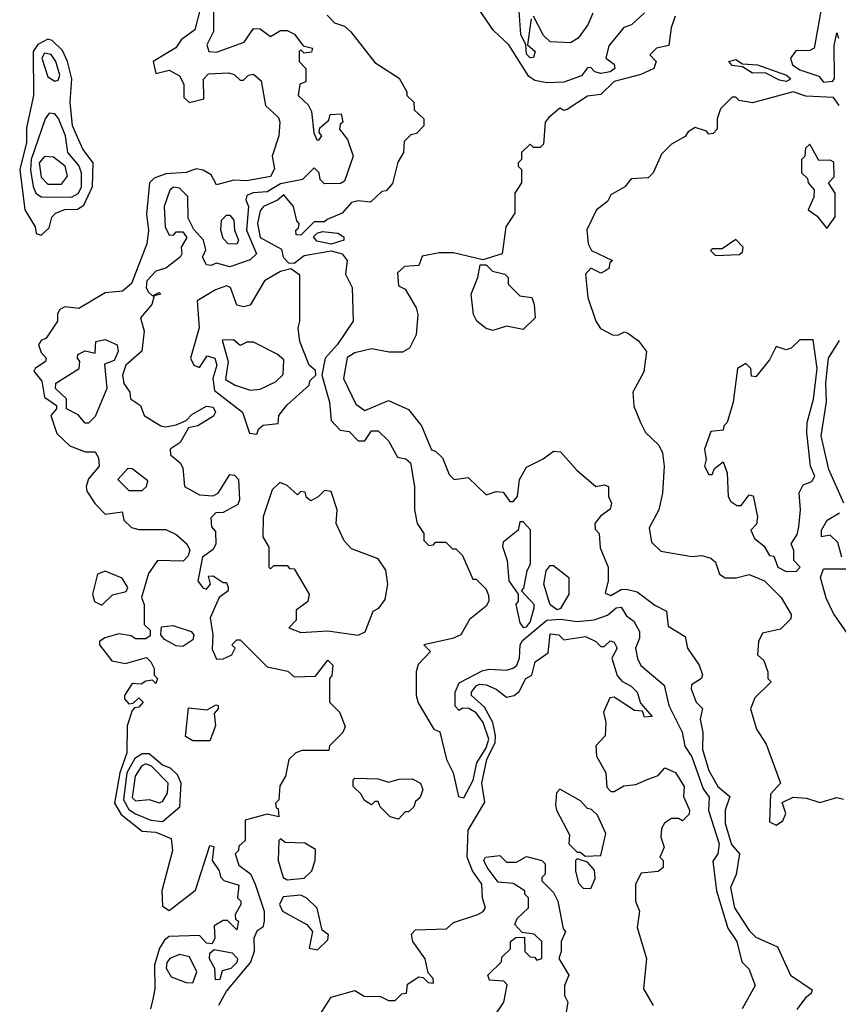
# Model space of a CAD drawing. Extents: x 2668140 to 2765664, y 823621 to 955240.
# Tile 152 of 256: x 2672991 to 2675419, y 886039 to 888959. Entities that reach past the tile are written whole.
import ezdxf

# ---------------------------------------------------------------- set-up
doc = ezdxf.new("R2010")
doc.units = 0

msp = doc.modelspace()

# ---------------------------------------------------------------- linework, layer by layer
at = {"layer": '0CON02XD'}
for points in [[(2673528, 888995), (2673510.7, 888929.3), (2673470.3, 888899.7), (2673454, 888876), (2673387.5, 888835), (2673395, 888800), (2673435, 888810), (2673465, 888792.5), (2673478.3, 888768.3), (2673478.3, 888728.3), (2673495, 888713.3), (2673537.5, 888725), (2673536.7, 888783.3), (2673551.2, 888798.8), (2673611.7, 888801.7), (2673627, 888797), (2673645, 888780), (2673655, 888780), (2673670, 888795), (2673685, 888797.5), (2673707.7, 888777.7), (2673720, 888705), (2673758.8, 888668.8), (2673763.3, 888655), (2673760, 888615), (2673740, 888555), (2673747, 888517), (2673735, 888493.8), (2673665, 888481.4), (2673626.4, 888483.6), (2673575, 888470), (2673559.3, 888499.3), (2673535, 888513.3), (2673515, 888516.7), (2673485, 888506.2)], [(2673566.2, 888995), (2673566.1, 888923.9), (2673546.7, 888885), (2673552.5, 888865), (2673575, 888863.3), (2673657.5, 888892.5), (2673685, 888933.3), (2673705, 888932.5), (2673735, 888910), (2673765, 888927.5), (2673785, 888927.5), (2673806.4, 888916.4), (2673831.7, 888881.7), (2673860, 888875), (2673857, 888863), (2673835, 888860), (2673825, 888870), (2673820, 888865), (2673820, 888835), (2673840, 888815), (2673840, 888775), (2673821.7, 888768.3), (2673817.5, 888735), (2673846.7, 888706.7), (2673857, 888687), (2673863.6, 888623.6), (2673873, 888603), (2673878.3, 888601.7), (2673887.5, 888615), (2673880, 888625), (2673881.7, 888638.3), (2673908.3, 888661.7), (2673911.7, 888678.3), (2673945, 888680)], [(2674845, 888980), (2674806.1, 888943.9), (2674783.6, 888936.4), (2674738.3, 888881.7), (2674730, 888845), (2674755, 888827.5), (2674756.7, 888815), (2674742.5, 888805), (2674715, 888800), (2674697.5, 888805), (2674685, 888817.5), (2674675, 888816.7), (2674657.5, 888792.5), (2674605, 888774.2), (2674555, 888771.9), (2674519.1, 888779.1), (2674501.3, 888791.3), (2674442.5, 888885), (2674397, 888927), (2674355, 888987.5)], [(2674508.3, 888961.7), (2674497.5, 888885), (2674520, 888865), (2674515, 888847.5), (2674505, 888846.7), (2674495, 888857.5), (2674492.5, 888885), (2674477.5, 888915), (2674472.5, 888985)], [(2675368, 888985), (2675347.5, 888875), (2675335, 888867.5), (2675293, 888867), (2675277.5, 888845), (2675283.3, 888825), (2675305, 888810.8), (2675361.4, 888791.4), (2675375, 888774.3), (2675402.7, 888777.3), (2675408, 888785), (2675407, 888883), (2675415, 888920), (2675420, 888905)], [(2673903, 888973), (2673925, 888950), (2673955, 888940), (2673973, 888923), (2674045, 888832.5), (2674116.4, 888786.4), (2674140, 888745), (2674140, 888735), (2674160, 888715), (2674161.7, 888691.7), (2674190, 888665), (2674190, 888645), (2674168.3, 888621.7), (2674151.7, 888618.3), (2674131.7, 888598.3), (2674130, 888565), (2674113, 888537), (2674097, 888473), (2674078.3, 888451.7), (2674065, 888450), (2674031.7, 888418.3), (2673995, 888422.5), (2673975, 888417.5), (2673947.5, 888385), (2673903.3, 888366.7), (2673895, 888360), (2673865, 888360), (2673825, 888320), (2673811.7, 888321.7), (2673810, 888335), (2673818.3, 888341.7), (2673820, 888355), (2673813, 888363), (2673803.8, 888405), (2673775, 888440), (2673755.9, 888424.1), (2673714.3, 888405.7), (2673705, 888392.5), (2673696.2, 888355), (2673705, 888313.3), (2673768.3, 888278.3), (2673772.5, 888255), (2673788.3, 888238.3), (2673805, 888237.5), (2673835, 888260), (2673915, 888273.8), (2673947.5, 888265), (2673962.5, 888245), (2673957.5, 888205), (2673977.5, 888165), (2673980, 888065), (2673932.5, 887995), (2673897.5, 887955), (2673887.5, 887905), (2673910, 887825), (2673915, 887770), (2673941.7, 887741.7), (2673968.3, 887738.3), (2673995, 887710), (2674015, 887710), (2674035, 887740), (2674055, 887740), (2674085, 887710), (2674111.7, 887661.7), (2674137, 887657), (2674150, 887645), (2674162.5, 887575), (2674162.5, 887505), (2674170, 887465), (2674190, 887435), (2674190, 887415), (2674205, 887400), (2674218.3, 887401.7), (2674225, 887410), (2674255, 887410), (2674275, 887390), (2674285, 887390), (2674305, 887370), (2674335, 887300), (2674345, 887300), (2674375, 887270), (2674381.7, 887251.7), (2674382.5, 887235), (2674375, 887220), (2674325, 887180), (2674300, 887135), (2674275, 887123.8), (2674190, 887105), (2674210, 887085), (2674173, 887047), (2674167.5, 887025), (2674167.5, 886955), (2674173, 886933), (2674207.5, 886875), (2674220, 886855), (2674237, 886847), (2674257.5, 886765), (2674276.7, 886725), (2674292.5, 886655), (2674308.3, 886651.7), (2674336.8, 886703.2), (2674347.1, 886755), (2674375, 886800), (2674382.5, 886825), (2674365.7, 886875), (2674345, 886903.8), (2674323.6, 886916.4), (2674305, 886917.5), (2674295, 886910), (2674283, 886923), (2674283.3, 886965), (2674295, 886992.5), (2674365, 887028.8), (2674385, 887033.3), (2674435, 887030), (2674455, 887036.2), (2674465.6, 887044.4), (2674474, 887065), (2674475.8, 887105), (2674482.5, 887117.5), (2674555, 887178), (2674595, 887181.2), (2674645, 887174.2), (2674695, 887179.2), (2674735, 887193.3), (2674760, 887215), (2674775, 887216.7), (2674790.7, 887190.7), (2674812.5, 887175), (2674830, 887145), (2674830, 887125), (2674817.5, 887095), (2674824.1, 887064.1), (2674834.1, 887044.1), (2674902.5, 886985), (2674916.7, 886925), (2674956.4, 886846.4), (2674964.1, 886804.1), (2674985, 886772.5), (2675018.3, 886678.3), (2675036.4, 886653.6), (2675033.9, 886613.9), (2675065.7, 886515), (2675062.5, 886485), (2675047, 886463), (2675058, 886375), (2675092, 886265), (2675118.8, 886225), (2675133.3, 886165), (2675153.6, 886143.6), (2675172.5, 886095), (2675134, 886025)], [(2674935, 888970), (2674923.3, 888935), (2674916.7, 888883.3), (2674880, 888875), (2674860, 888855), (2674878.8, 888835), (2674872.5, 888815), (2674833.4, 888796.6), (2674755, 888776.2), (2674715, 888737.5), (2674675, 888732.5), (2674615, 888692.5), (2674605, 888690), (2674593, 888697), (2674560.7, 888669.3), (2674550, 888655), (2674545, 888590), (2674535, 888580), (2674515, 888580), (2674505, 888590), (2674480, 888565), (2674480, 888545), (2674470, 888535), (2674470, 888525), (2674480, 888515), (2674480, 888475), (2674460, 888445), (2674460, 888385), (2674433.3, 888345), (2674422.5, 888265), (2674365, 888246.7), (2674277.7, 888267.7), (2674235, 888268), (2674185, 888257.5), (2674175, 888230), (2674132.5, 888227.5), (2674111.7, 888208.3), (2674115, 888170), (2674135, 888160), (2674167.5, 888105), (2674172.5, 888085), (2674167.5, 888025), (2674147.5, 887985), (2674127, 887973), (2674087, 887973), (2674035, 887982.9), (2673985, 887971.4), (2673962.5, 887957.5), (2673952, 887895), (2673988.6, 887818.6), (2674015, 887800), (2674085, 887830), (2674145, 887803.3), (2674183.3, 887755), (2674213, 887683), (2674225, 887680), (2674245, 887660), (2674265, 887610), (2674280, 887595), (2674321.7, 887601.7), (2674375, 887550), (2674405, 887560), (2674425, 887557.5), (2674445, 887530), (2674455, 887530), (2674467.5, 887545), (2674473.3, 887595), (2674495, 887632.5), (2674543.6, 887656.4), (2674575, 887680), (2674595, 887677.5), (2674643.6, 887623.6), (2674700, 887575), (2674725, 887580), (2674737.5, 887575), (2674737.5, 887545), (2674746.2, 887525), (2674742.5, 887507.5), (2674713.6, 887486.4), (2674697.5, 887465), (2674698.3, 887448.3), (2674710, 887435), (2674713, 887393), (2674736.7, 887335), (2674736.7, 887295), (2674728.3, 887258.3), (2674745, 887251.2), (2674775, 887268.8), (2674790.3, 887270.3), (2674822.5, 887262.5), (2674875, 887222.5), (2674910, 887205), (2674915, 887160), (2674965, 887130), (2674972.5, 887095), (2675006.7, 887045), (2675016.1, 887016.1), (2675013.3, 887005), (2674983.6, 886986.4), (2674982.5, 886975), (2674997.5, 886935), (2675016.4, 886916.4), (2675010, 886885), (2675018, 886845), (2675016.7, 886795), (2675035, 886732.5), (2675062, 886685), (2675097.5, 886655), (2675084, 886615), (2675084, 886575), (2675102.3, 886512.3), (2675126.7, 886485), (2675116.4, 886423.6), (2675100, 886385), (2675111.2, 886325), (2675155, 886257.5), (2675175, 886237.5), (2675239.3, 886209.3), (2675277.5, 886125), (2675341.7, 886081.7), (2675339.3, 886070.7), (2675322, 886058), (2675296.4, 886023.6)], [(2674691.7, 888978.3), (2674676.1, 888943.9), (2674647.5, 888905), (2674625, 888891.2), (2674565, 888893.3), (2674545, 888912.5), (2674515, 888970)], [(2673055, 888320), (2673078.3, 888341.7), (2673086.4, 888373.6), (2673097.5, 888385), (2673125, 888396), (2673162.3, 888397.7), (2673181.2, 888408.8), (2673207.5, 888465), (2673208.8, 888535), (2673178.8, 888575), (2673148, 888645), (2673141.2, 888715), (2673145.9, 888784.1), (2673132.9, 888835), (2673117.9, 888867.9), (2673087.3, 888897.3), (2673075, 888901.2), (2673045, 888885.8), (2673031.1, 888865), (2673032, 888735), (2673011.7, 888638.3), (2673011.8, 888595), (2672991.2, 888515), (2673006.2, 888395), (2673037.5, 888345), (2673040, 888325), (2673055, 888320)], [(2673095, 888777.5), (2673105, 888780), (2673110, 888795), (2673098.8, 888835), (2673085, 888856.2), (2673065, 888860), (2673056.7, 888845), (2673075, 888790), (2673095, 888777.5)], [(2675265, 888775.8), (2675245, 888780), (2675202.1, 888802.1), (2675165, 888801.2), (2675135, 888820), (2675105, 888823.5), (2675094.4, 888835), (2675115, 888841.4), (2675135, 888828.8), (2675180, 888825), (2675265.8, 888795), (2675278, 888785), (2675275, 888781.2), (2675265, 888775.8)], [(2675421.9, 888705), (2675405, 888728.8), (2675322.7, 888732.7), (2675285, 888745.6), (2675165, 888712.5), (2675125, 888720), (2675115, 888730), (2675105, 888730), (2675070, 888695), (2675060, 888665), (2675060, 888635), (2675048.3, 888621.7), (2675035, 888620), (2675028.3, 888628.3), (2674995, 888640), (2674973.6, 888626.4), (2674965, 888612.5), (2674925, 888590), (2674895, 888560), (2674870, 888505), (2674855, 888490), (2674805, 888487.5), (2674786.4, 888463.6), (2674745, 888440), (2674735, 888420), (2674702.5, 888395), (2674673.6, 888336.4), (2674677.5, 888295), (2674687.5, 888275), (2674750, 888245), (2674741.7, 888238.3), (2674738.3, 888221.7), (2674727, 888213), (2674715, 888207.5), (2674685, 888222.5), (2674670, 888205), (2674676.7, 888135), (2674700, 888065), (2674713.6, 888043.6), (2674750, 888025), (2674765, 888023.3), (2674785, 888033.3), (2674795, 888030), (2674826.4, 888006.4), (2674850, 887975), (2674842.5, 887915), (2674810, 887855), (2674813, 887813), (2674832.5, 887765), (2674847.5, 887735), (2674887, 887697), (2674897.5, 887675), (2674902.5, 887635), (2674897.5, 887555), (2674887.5, 887505), (2674858.3, 887451.7), (2674865, 887410), (2674893, 887383), (2674985, 887367.5), (2675015, 887370), (2675041.7, 887361.7), (2675055, 887350), (2675066.7, 887315), (2675084.2, 887304.2), (2675116.1, 887303.9), (2675155, 887313.3), (2675200, 887295), (2675250, 887245), (2675280, 887195), (2675278.3, 887181.7), (2675248.3, 887151.7), (2675195, 887140), (2675182.5, 887115), (2675180, 887075), (2675198.3, 887058.3), (2675210, 887025), (2675210, 887005), (2675220, 886995), (2675171.7, 886948.3), (2675158.8, 886915), (2675176.7, 886855), (2675205, 886810), (2675247.5, 886695), (2675218.3, 886661.7), (2675215, 886580), (2675235, 886570), (2675255, 886582.5), (2675263.3, 886605), (2675253, 886637), (2675285, 886653.3), (2675325, 886650), (2675365, 886637.5), (2675415, 886652.5), (2675435, 886647.5)], [(2673145, 888432.5), (2673165, 888443.8), (2673175, 888462.5), (2673174.3, 888505), (2673166.9, 888526.9), (2673134.2, 888565), (2673127.5, 888615), (2673105.9, 888665.9), (2673095, 888680), (2673078.3, 888681.7), (2673066.7, 888665), (2673025.6, 888545), (2673023.2, 888513.2), (2673030.8, 888465), (2673038.8, 888445), (2673055, 888433.8), (2673145, 888432.5)], [(2673945, 888680), (2673950, 888655), (2673941.7, 888648.3), (2673940, 888635), (2673963.6, 888603.6), (2673980, 888555), (2673955, 888480), (2673943, 888473), (2673895, 888472.5), (2673882.5, 888485), (2673880, 888505), (2673865, 888520), (2673830, 888485), (2673765, 888472.9), (2673725, 888449.2), (2673683.9, 888446.1), (2673665, 888437.5), (2673662.5, 888425), (2673670, 888405), (2673664.3, 888335), (2673693.8, 888265), (2673675, 888247.5), (2673615, 888226.2), (2673575, 888237.5), (2673559.3, 888230.7), (2673545, 888232.5), (2673533.8, 888255), (2673543, 888277), (2673536.2, 888305), (2673507.5, 888337.5), (2673490.7, 888370.7), (2673490, 888435), (2673465, 888460), (2673447, 888463), (2673436.4, 888453.6), (2673420, 888405), (2673422.5, 888345), (2673435, 888320), (2673448.3, 888321.7), (2673455, 888330), (2673475, 888330), (2673487, 888313), (2673470, 888285), (2673472.5, 888265), (2673467.5, 888255), (2673425, 888222.5), (2673395, 888213.3), (2673368.8, 888185), (2673366.2, 888165), (2673372.3, 888152.3), (2673385, 888140), (2673405, 888150), (2673410, 888145), (2673390, 888140), (2673383.3, 888115), (2673350, 888075), (2673360, 888035), (2673354, 887976), (2673306.2, 887935), (2673296, 887905), (2673300.5, 887880.5), (2673317.5, 887855), (2673320, 887835), (2673350, 887815), (2673360, 887785), (2673410, 887755), (2673425, 887751.2), (2673455, 887757.5), (2673485, 887770), (2673501.7, 887788.3), (2673545, 887812.5), (2673565, 887810), (2673572.5, 887795), (2673566.4, 887783.6), (2673520, 887755), (2673491.7, 887748.3), (2673467.5, 887705), (2673437.5, 887685), (2673438.3, 887668.3), (2673467.5, 887645), (2673475, 887630), (2673480, 887575), (2673525, 887550), (2673565, 887547.5), (2673580, 887555), (2673615, 887610), (2673628.3, 887608.3), (2673640, 887595), (2673643.3, 887535), (2673638.3, 887521.7), (2673595, 887497.5), (2673573, 887497), (2673558.3, 887481.7), (2673560, 887455), (2673571.7, 887441.7), (2673573.3, 887405), (2673565, 887387.5), (2673533.8, 887365), (2673520, 887295), (2673534.2, 887274.2), (2673545, 887270), (2673557.5, 887285), (2673551.7, 887308.3), (2673565, 887310), (2673595, 887290), (2673605, 887290), (2673610, 887275), (2673610, 887265), (2673582.5, 887245), (2673556, 887185), (2673564, 887135), (2673561.7, 887091.7), (2673575, 887062.5), (2673595, 887063.3), (2673620, 887075), (2673630, 887095), (2673620, 887105), (2673635, 887120), (2673645, 887120), (2673725, 887040), (2673787, 887027), (2673805, 887010), (2673868.3, 887011.7), (2673905, 887060), (2673920, 887045), (2673917, 887013), (2673910, 887005), (2673910, 886935), (2673940, 886905), (2673957, 886863), (2673950, 886845), (2673910, 886805), (2673908.3, 886791.7), (2673828.3, 886791.7), (2673810, 886785), (2673790, 886765), (2673780, 886715), (2673763, 886687), (2673760, 886645), (2673750, 886635), (2673751.7, 886621.7), (2673758.3, 886618.3), (2673760, 886595), (2673725, 886602.5), (2673660, 886585), (2673660, 886525), (2673641.7, 886508.3), (2673640, 886495), (2673630, 886485), (2673641.7, 886451.7), (2673675.8, 886425.8), (2673690, 886395), (2673716.7, 886315), (2673716.7, 886285), (2673712.5, 886267.5), (2673694.4, 886255.6), (2673686.2, 886235), (2673686.7, 886195), (2673675.8, 886164.2), (2673605, 886078.8), (2673581.4, 886035)], [(2675385, 888340), (2675410, 888375), (2675410, 888445), (2675390, 888475), (2675406.7, 888493.3), (2675406.4, 888536.4), (2675395, 888542.5), (2675361.7, 888541.7), (2675335, 888590), (2675321.7, 888578.3), (2675320, 888555), (2675310, 888545), (2675310, 888505), (2675328.3, 888488.3), (2675330, 888475), (2675347.5, 888455), (2675347, 888433), (2675330, 888395), (2675356.4, 888376.4), (2675385, 888340)], [(2673115, 888471.2), (2673133.3, 888495), (2673126.2, 888525), (2673091.7, 888551.7), (2673065, 888553.8), (2673049.2, 888535), (2673055, 888492.5), (2673075, 888471.2), (2673115, 888471.2)], [(2673485, 888506.2), (2673425, 888502.5), (2673390.3, 888489.7), (2673376.7, 888475), (2673367.7, 888382.3), (2673373.8, 888335), (2673368.8, 888295), (2673323, 888177), (2673295.9, 888154.1), (2673245, 888148.8), (2673167, 888103), (2673125, 888107.5), (2673110.7, 888099.3), (2673103.6, 888086.4), (2673103.3, 888065), (2673070, 888015), (2673055, 888007.5), (2673047.5, 887995), (2673055, 887972.5), (2673070, 887955), (2673067.5, 887945), (2673037.5, 887925), (2673033.6, 887916.4), (2673057, 887887), (2673065, 887840), (2673100, 887815), (2673100, 887805), (2673083.3, 887785), (2673101.7, 887731.7), (2673140, 887695), (2673185, 887677.5), (2673215, 887677.5), (2673225, 887660), (2673226.7, 887635), (2673195, 887597.5), (2673188.8, 887575), (2673190.5, 887560.5), (2673215, 887523.3), (2673245, 887492.5), (2673295, 887500), (2673300, 887475), (2673323, 887453), (2673345, 887447.5), (2673425, 887447.5), (2673455, 887432.5), (2673487.5, 887405), (2673496.1, 887386.1), (2673490.7, 887369.3), (2673476.4, 887353.6), (2673400, 887355), (2673373, 887317), (2673352.5, 887245), (2673360, 887225), (2673360, 887165), (2673378.3, 887148.3), (2673378.3, 887131.7), (2673365, 887122.5), (2673335, 887122.5), (2673321.7, 887131.7), (2673285, 887137.5), (2673243.8, 887126.2), (2673227.5, 887115), (2673227.5, 887105), (2673265, 887057.5), (2673305, 887050), (2673367, 887067), (2673380, 887055), (2673390, 887035), (2673390, 887015), (2673400, 887005), (2673395, 886990), (2673385, 887000), (2673365, 886997.5), (2673351.7, 886988.3), (2673325, 886990), (2673302.5, 886955), (2673302.5, 886945), (2673315, 886930), (2673328.3, 886931.7), (2673345, 886947.5), (2673357.5, 886935), (2673345, 886920), (2673331.7, 886918.3), (2673325, 886910), (2673310, 886865), (2673309.2, 886785), (2673287.8, 886725), (2673272.9, 886635), (2673292, 886602), (2673355, 886552), (2673395, 886549.2), (2673440.7, 886530.7), (2673444.2, 886495), (2673412.5, 886375), (2673415, 886330), (2673435, 886317.5), (2673512.5, 886377.5), (2673555, 886510), (2673567, 886507), (2673562.5, 886465), (2673582.5, 886435), (2673586.4, 886416.4), (2673596.4, 886406.4), (2673641.7, 886391.7), (2673637.5, 886355), (2673646.7, 886345), (2673646.7, 886335), (2673630, 886305), (2673631.7, 886291.7), (2673640, 886285), (2673635, 886260), (2673607.5, 886287.5), (2673595, 886287.5), (2673568.3, 886271.7), (2673570, 886235), (2673561.7, 886218.3), (2673545, 886220), (2673525, 886242.5), (2673435, 886240), (2673421.2, 886228.8), (2673406, 886205), (2673391.4, 886155), (2673392, 886085), (2673385.9, 886054.1), (2673378.8, 886025)], [(2673635, 888293.3), (2673610, 888295), (2673595, 888310), (2673587.5, 888335), (2673590, 888365), (2673605, 888380), (2673615, 888380), (2673626.2, 888365), (2673628.8, 888335), (2673640, 888305), (2673635, 888293.3)], [(2673915, 888293.3), (2673872.3, 888302.3), (2673862.5, 888315), (2673873.8, 888326.2), (2673889.3, 888330.7), (2673935, 888326.2), (2673952.5, 888315), (2673952.5, 888305), (2673915, 888293.3)], [(2675055, 888260), (2675125, 888262.5), (2675135, 888270), (2675136.7, 888285), (2675115, 888307.5), (2675075, 888280), (2675045, 888280), (2675040, 888275), (2675055, 888260)], [(2674395, 888037.5), (2674375, 888043.3), (2674347.5, 888065), (2674337.5, 888085), (2674330, 888145), (2674350, 888195), (2674357.5, 888232.5), (2674375, 888232.5), (2674393.9, 888213.9), (2674430, 888205), (2674440, 888195), (2674440, 888175), (2674475, 888140), (2674510, 888135), (2674517.5, 888115), (2674520, 888075), (2674485, 888040), (2674435, 888050), (2674395, 888037.5)], [(2673695, 887730), (2673700, 887745), (2673713, 887757), (2673758.3, 887761.7), (2673760, 887785), (2673783.6, 887816.4), (2673850, 887875), (2673851.7, 887888.3), (2673870, 887905), (2673868.3, 887918.3), (2673850, 887935), (2673822.5, 888005), (2673817.5, 888045), (2673822.5, 888065), (2673821.7, 888201.7), (2673795, 888220), (2673765, 888212.5), (2673717.5, 888185), (2673675, 888112.5), (2673655, 888107.5), (2673635, 888112.5), (2673616.2, 888165), (2673605, 888170), (2673571.7, 888158.3), (2673517.5, 888125), (2673524, 888045), (2673497.5, 887955), (2673507.5, 887935), (2673525, 887927.5), (2673547.5, 887962.5), (2673570, 887955), (2673576, 887935), (2673563.8, 887895), (2673569.3, 887859.3), (2673652.5, 887795), (2673673, 887733), (2673695, 887730)], [(2673195, 887762.5), (2673185, 887762.5), (2673165, 887787.5), (2673130, 887805), (2673130, 887835), (2673097.5, 887865), (2673098.3, 887881.7), (2673167.5, 887925), (2673170, 887945), (2673162.5, 887955), (2673164.1, 887965.9), (2673185, 887976.7), (2673215, 887970), (2673217.5, 888005), (2673245, 888011.2), (2673280, 887995), (2673283.3, 887975), (2673271.7, 887948.3), (2673242.5, 887937.5), (2673250, 887865), (2673215, 887782.5), (2673195, 887762.5)], [(2673675, 887860), (2673705, 887863.3), (2673750, 887885), (2673773, 887907), (2673775, 887950), (2673755, 887967.5), (2673685, 888002.5), (2673665, 888002.5), (2673645, 887992.5), (2673625, 888010), (2673591.7, 888008.3), (2673610, 887945), (2673601.7, 887891.7), (2673630, 887875), (2673675, 887860)], [(2675265, 887322.5), (2675295, 887323.8), (2675306.7, 887335), (2675287.5, 887355), (2675287.5, 887385), (2675280, 887405), (2675297.3, 887432.7), (2675302, 887455), (2675307.5, 887505), (2675303.6, 887556.4), (2675315, 887580), (2675340.7, 887589.3), (2675350, 887605), (2675336.7, 887635), (2675326.2, 887735), (2675326.7, 887765), (2675345.9, 887834.1), (2675356.2, 887925), (2675345, 888010), (2675305, 888010), (2675280, 887985), (2675265, 887980), (2675235, 887990), (2675215, 887950), (2675175, 887900), (2675161.7, 887901.7), (2675160, 887925), (2675145, 887940), (2675120, 887925), (2675107.5, 887825), (2675090, 887765), (2675080, 887755), (2675078.3, 887741.7), (2675041.7, 887738.3), (2675022.5, 887685), (2675027.5, 887655), (2675022.5, 887635), (2675035, 887610), (2675045, 887610), (2675051.7, 887628.3), (2675078.3, 887648.3), (2675090, 887615), (2675092.5, 887545), (2675100.7, 887530.7), (2675118.3, 887518.3), (2675131.7, 887518.3), (2675155, 887550), (2675167, 887547), (2675180, 887485), (2675177, 887463), (2675160, 887445), (2675170.7, 887420.7), (2675198.3, 887398.3), (2675215, 887370), (2675228.3, 887368.3), (2675240, 887335), (2675265, 887322.5)], [(2675436.2, 887525), (2675391.2, 887625), (2675368.8, 887725), (2675384.1, 887825.9), (2675382.1, 887882.1), (2675390, 887955), (2675422.7, 888007.3)], [(2673355, 887563.3), (2673367.5, 887575), (2673371.7, 887591.7), (2673325, 887627.5), (2673311.7, 887628.3), (2673282.5, 887595), (2673315, 887563.3), (2673355, 887563.3)], [(2673995, 887133.8), (2674016.4, 887143.6), (2674040, 887205), (2674056.4, 887213.6), (2674075, 887240), (2674083.3, 887285), (2674077, 887327), (2674055, 887360), (2673975, 887390), (2673953.9, 887413.9), (2673930, 887465), (2673933.3, 887505), (2673915, 887560), (2673895, 887562.5), (2673876.4, 887543.6), (2673855, 887532.5), (2673841.7, 887541.7), (2673838.3, 887558.3), (2673825, 887560), (2673815, 887550), (2673785, 887577.5), (2673763, 887587), (2673740, 887565), (2673713.3, 887485), (2673712.5, 887425), (2673730, 887395), (2673730, 887335), (2673735, 887330), (2673745, 887340), (2673785, 887340), (2673791.7, 887331.7), (2673805, 887330), (2673850, 887255), (2673846.4, 887233.6), (2673811.7, 887208.3), (2673811.7, 887178.3), (2673790, 887155), (2673825, 887141.4), (2673905, 887146.2), (2673995, 887133.8)], [(2675430, 887365), (2675418.3, 887408.3), (2675395, 887430), (2675370, 887425), (2675370, 887445), (2675386.7, 887475), (2675423, 887497)], [(2674485, 887156.7), (2674495, 887158.8), (2674505, 887172.5), (2674517.5, 887215), (2674517.5, 887225), (2674480, 887265), (2674487, 887273), (2674496.7, 887325), (2674506.2, 887345), (2674506.2, 887446.2), (2674485, 887470), (2674475, 887470), (2674470, 887445), (2674425, 887410), (2674423, 887397), (2674437.5, 887355), (2674442.5, 887295), (2674470, 887255), (2674470, 887235), (2674462.5, 887225), (2674475, 887170), (2674485, 887156.7)], [(2673235, 887222.5), (2673267, 887253), (2673307, 887263), (2673312.5, 887275), (2673295, 887302.5), (2673245, 887323.3), (2673222.5, 887315), (2673207.5, 887255), (2673213.6, 887233.6), (2673235, 887222.5)], [(2674585, 887208.8), (2674565, 887223.8), (2674546.2, 887285), (2674552.5, 887325), (2674565, 887340), (2674575, 887340), (2674620, 887305), (2674620, 887255), (2674595, 887212.5), (2674585, 887208.8)], [(2675463.8, 887113.8), (2675405, 887197.5), (2675383, 887243), (2675366.7, 887305), (2675375, 887330), (2675445, 887330)], [(2673475, 887100), (2673455, 887102.5), (2673420.7, 887120.7), (2673410, 887135), (2673411.7, 887158.3), (2673445, 887162.5), (2673500, 887145), (2673507.5, 887135), (2673505, 887120), (2673475, 887100)], [(2673880, 886005), (2673915, 886060), (2673985, 886080), (2674013, 886063), (2674061.7, 886061.7), (2674085, 886050), (2674105, 886050), (2674125, 886070), (2674138.3, 886071.7), (2674141.7, 886098.3), (2674175, 886120), (2674188.3, 886118.3), (2674203, 886103), (2674218.3, 886101.7), (2674217.5, 886115), (2674202.5, 886132.5), (2674193.6, 886173.6), (2674157.5, 886225), (2674153, 886247), (2674165, 886260), (2674257, 886263), (2674278.3, 886281.7), (2674350, 886305), (2674366.4, 886313.6), (2674372.5, 886325), (2674363.9, 886353.9), (2674362, 886395), (2674334.3, 886434.3), (2674318.8, 886475), (2674321.2, 886555), (2674371.2, 886638.8), (2674361.9, 886695), (2674376.9, 886765), (2674401.9, 886815), (2674402.2, 886835), (2674394.3, 886875), (2674369.7, 886919.7), (2674331.2, 886955), (2674331.2, 886965), (2674345, 886983.3), (2674355, 886988.8), (2674375, 886986.2), (2674405, 886973.3), (2674435, 886950), (2674457.5, 886955), (2674473, 886967), (2674492.5, 887005), (2674510, 887015), (2674520, 887055), (2674558.3, 887081.7), (2674565, 887137.5), (2674590, 887135), (2674605, 887120), (2674669.3, 887129.3), (2674700, 887115), (2674715, 887100), (2674725, 887100), (2674743, 887117), (2674755, 887112.5), (2674763.3, 887095), (2674747.5, 887065), (2674763.8, 887013.8), (2674777, 886997), (2674805, 886982.5), (2674822.5, 886965), (2674832.5, 886932.5), (2674867.5, 886892.5), (2674845, 886890), (2674838.3, 886908.3), (2674815, 886910), (2674755, 886950), (2674741.7, 886948.3), (2674723.3, 886905), (2674730, 886875), (2674727.5, 886835), (2674700, 886805), (2674702.5, 886775), (2674730, 886725), (2674733, 886683), (2674745, 886670), (2674755, 886670), (2674783, 886687), (2674819.3, 886690.7), (2674857.5, 886707.5), (2674885, 886717.5), (2674905, 886740), (2674936.4, 886726.4), (2674962.5, 886685), (2674960, 886655), (2674977.5, 886615), (2674977, 886603), (2674957.5, 886582.5), (2674945, 886590), (2674925, 886590), (2674903.6, 886576.4), (2674895, 886560), (2674893.3, 886535), (2674902.5, 886505), (2674890, 886475), (2674900, 886465), (2674900, 886445), (2674885, 886432.5), (2674835, 886427.5), (2674817.5, 886395), (2674817.5, 886345), (2674830, 886315), (2674823, 886267), (2674850, 886175), (2674841.2, 886085), (2674870, 886035)], [(2673555, 886820), (2673505, 886820), (2673483, 886833), (2673491.7, 886918.3), (2673547.5, 886912.5), (2673573, 886927), (2673580, 886925), (2673580, 886915), (2673568.3, 886901.7), (2673572.5, 886865), (2673555, 886820)], [(2673415, 886581.2), (2673465.9, 886624.1), (2673470, 886695), (2673459.2, 886719.2), (2673438.8, 886738.8), (2673415, 886748), (2673375, 886782), (2673355, 886782), (2673332.6, 886767.4), (2673309.4, 886725), (2673299.4, 886645), (2673315, 886616.2), (2673335, 886603.8), (2673380, 886585), (2673415, 886581.2)], [(2673405, 886636.7), (2673415, 886640), (2673430, 886665), (2673432, 886695), (2673382, 886745), (2673365, 886752.5), (2673352.5, 886745), (2673334.2, 886715), (2673325, 886652.5), (2673335, 886642.5), (2673375, 886645.8), (2673405, 886636.7)], [(2674115, 886587.5), (2674090, 886595), (2674060, 886625), (2674055, 886640), (2674045, 886640), (2674035, 886630), (2674013.6, 886643.6), (2674003, 886663), (2673980, 886685), (2673980, 886705), (2673985, 886710), (2674055, 886707.5), (2674085, 886697.5), (2674117, 886707), (2674155, 886707.5), (2674180, 886695), (2674187.5, 886675), (2674178.3, 886651.7), (2674165, 886640), (2674160, 886625), (2674145, 886610), (2674135, 886610), (2674115, 886587.5)], [(2674668.3, 886478.3), (2674715, 886480), (2674730, 886545), (2674705, 886600), (2674687, 886617), (2674675, 886620), (2674655, 886642.5), (2674593, 886677), (2674583.6, 886666.4), (2674580.7, 886630.7), (2674583.3, 886615), (2674621.7, 886541.7), (2674620, 886515), (2674645, 886490), (2674655, 886490), (2674668.3, 886478.3)], [(2673785, 886407.5), (2673835, 886412.5), (2673857.5, 886435), (2673867.5, 886465), (2673868.3, 886498.3), (2673837, 886517), (2673778.3, 886518.3), (2673765, 886530), (2673760, 886525), (2673757.5, 886465), (2673772.5, 886415), (2673785, 886407.5)], [(2674360, 885945), (2674427.5, 886045), (2674437, 886097), (2674427, 886107), (2674385, 886110), (2674380, 886125), (2674420, 886165), (2674421.7, 886178.3), (2674447, 886203), (2674447.5, 886225), (2674463, 886237), (2674488.3, 886238.3), (2674490, 886195), (2674505, 886180), (2674518.3, 886178.3), (2674525, 886170), (2674540, 886175), (2674540, 886225), (2674517, 886247), (2674481.7, 886251.7), (2674460, 886275), (2674467, 886293), (2674500, 886325), (2674500, 886355), (2674490, 886365), (2674490, 886375), (2674455, 886397.5), (2674410.7, 886400.7), (2674377.5, 886445), (2674367.5, 886465), (2674372.5, 886475), (2674415, 886480), (2674435, 886460), (2674465, 886460), (2674495, 886477.5), (2674540, 886465), (2674550, 886455), (2674550, 886425), (2674540, 886415), (2674540, 886405), (2674575, 886370), (2674587.5, 886345), (2674603, 886263), (2674610, 886255), (2674597.5, 886225), (2674597.5, 886195), (2674590, 886175), (2674620, 886125), (2674607.5, 886095), (2674607.5, 886065), (2674617.5, 886045), (2674610, 886005)], [(2674685, 886382.5), (2674698.3, 886411.7), (2674696.2, 886436.2), (2674675, 886460), (2674645, 886470), (2674640, 886465), (2674640, 886435), (2674648.3, 886398.3), (2674663, 886383), (2674685, 886382.5)], [(2673875, 886200), (2673905, 886230), (2673907.5, 886245), (2673888.3, 886258.3), (2673873.6, 886323.6), (2673843.3, 886353.3), (2673825, 886362.5), (2673772.7, 886357.3), (2673762, 886335), (2673771.2, 886315), (2673842.5, 886275), (2673860, 886255), (2673850, 886205), (2673875, 886200)], [(2673505, 886102.5), (2673516.2, 886135), (2673495, 886180), (2673465, 886186), (2673436.7, 886175), (2673427.7, 886162.3), (2673426.1, 886146.1), (2673440.5, 886120.5), (2673485, 886103.3), (2673505, 886102.5)], [(2673571.7, 886111.7), (2673570, 886145), (2673553.9, 886173.9), (2673555, 886190), (2673568.3, 886201.7), (2673621.7, 886191.7), (2673637.5, 886175), (2673635, 886162.5), (2673617.5, 886145), (2673591.7, 886138.3), (2673585, 886112.5), (2673571.7, 886111.7)]]:
    msp.add_lwpolyline(points, dxfattribs=at)

doc.saveas('drawing.dxf')
